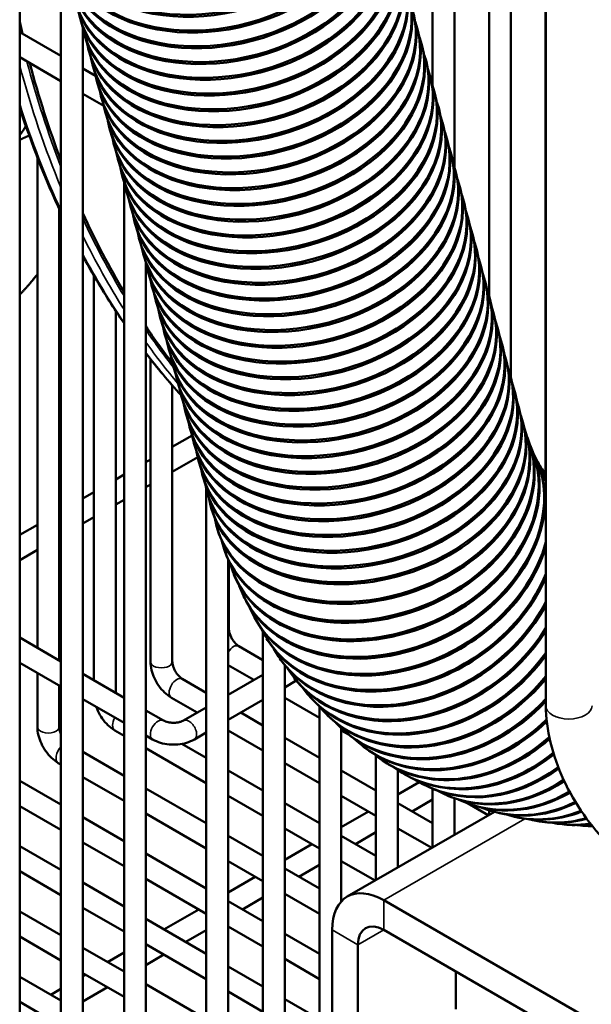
# Model space of a CAD drawing. Header units: inches. Extents: x 1 to 271, y 5 to 171.
# Tile 140 of 256: x 184.77 to 187.87, y 85.9 to 91.23. Entities that reach past the tile are written whole.
import ezdxf

# ---------------------------------------------------------------- set-up
doc = ezdxf.new("R2010")
doc.units = ezdxf.units.IN
doc.header["$LTSCALE"] = 8
doc.header["$MEASUREMENT"] = 0
doc.layers.add('Visible (ANSI)', color=7, linetype='Continuous', lineweight=50)
doc.layers.add('Visible Narrow (ANSI)', color=7, linetype='Continuous', lineweight=35)

msp = doc.modelspace()

# ---------------------------------------------------------------- linework, layer by layer
at = {"layer": 'Visible (ANSI)'}
for p, q in [((187.0097, 94.3203), (187.0097, 90.8722)), ((187.1278, 93.9087), (187.1278, 90.4341)), ((187.3159, 93.7851), (187.3159, 89.7337)), ((187.434, 93.7169), (187.434, 89.293)), ((187.6221, 93.721), (187.6221, 88.7657)), ((187.6231, 93.7212), (187.6231, 87.5151)), ((184.7744, 92.4594), (184.7744, 84.0087)), ((184.9978, 91.6281), (184.9978, 83.8116)), ((184.7744, 91.1631), (184.9978, 91.0341)), ((185.1159, 91.1867), (185.1159, 83.8116)), ((185.1256, 91.1466), (185.1227, 91.1575)), ((186.9304, 91.1727), (186.9274, 91.1836)), ((186.9532, 91.0873), (186.9503, 91.0982)), ((185.1485, 91.0612), (185.1455, 91.0722)), ((184.7744, 91.0267), (184.9978, 90.8977)), ((185.1714, 90.9759), (185.1684, 90.9868)), ((186.9761, 91.0019), (186.9732, 91.0128)), ((185.1159, 90.9659), (185.1855, 90.9257)), ((186.999, 90.9165), (186.9961, 90.9275)), ((185.1942, 90.8905), (185.1913, 90.9014)), ((185.1159, 90.8295), (185.2295, 90.7639)), ((185.2171, 90.8051), (185.2142, 90.816)), ((187.0219, 90.8312), (187.0189, 90.8421)), ((185.24, 90.7197), (185.2371, 90.7307)), ((187.0447, 90.7458), (187.0418, 90.7567)), ((187.0676, 90.6604), (187.0647, 90.6713)), ((185.2629, 90.6344), (185.2599, 90.6453)), ((185.2857, 90.549), (185.2828, 90.5599)), ((187.0905, 90.575), (187.0876, 90.586)), ((187.1134, 90.4897), (187.1104, 90.5006)), ((184.8701, 90.4847), (184.8701, 87.829)), ((185.3086, 90.4636), (185.3057, 90.4745)), ((185.3315, 90.3782), (185.3286, 90.3892)), ((187.1362, 90.4043), (187.1333, 90.4152)), ((185.3393, 90.3522), (185.3393, 83.6144)), ((185.3544, 90.2929), (185.3514, 90.3038)), ((187.1591, 90.3189), (187.1562, 90.3298)), ((187.182, 90.2335), (187.1791, 90.2445)), ((184.9882, 90.2062), (184.9882, 87.7608)), ((185.3772, 90.2075), (185.3743, 90.2184)), ((185.4001, 90.1221), (185.3972, 90.133)), ((187.2049, 90.1482), (187.2019, 90.1591)), ((187.2277, 90.0628), (187.2248, 90.0737)), ((185.423, 90.0367), (185.4201, 90.0477)), ((185.4459, 89.9513), (185.4429, 89.9623)), ((187.2506, 89.9774), (187.2477, 89.9883)), ((185.4575, 89.9146), (185.4575, 83.6144)), ((185.4687, 89.866), (185.4658, 89.8769)), ((187.2735, 89.892), (187.2706, 89.9029)), ((185.1764, 89.844), (185.1764, 87.6521)), ((187.2964, 89.8066), (187.2934, 89.8176)), ((185.4916, 89.7806), (185.4887, 89.7915)), ((185.5145, 89.6952), (185.5116, 89.7061)), ((187.3193, 89.7213), (187.3163, 89.7322)), ((185.2945, 89.6532), (185.2945, 87.584)), ((187.3421, 89.6359), (187.3392, 89.6468)), ((185.5374, 89.6098), (185.5344, 89.6208)), ((185.5603, 89.5245), (185.5573, 89.5354)), ((187.365, 89.5505), (187.3621, 89.5614)), ((185.5831, 89.4391), (185.5802, 89.45)), ((187.3879, 89.4651), (187.385, 89.4761)), ((185.4826, 89.392), (185.4826, 87.7541)), ((187.4108, 89.3798), (187.4078, 89.3907)), ((185.606, 89.3537), (185.6031, 89.3646)), ((185.6289, 89.2683), (185.626, 89.2793)), ((187.4336, 89.2944), (187.4307, 89.3053)), ((185.6007, 89.2497), (185.6007, 87.7541)), ((187.4565, 89.209), (187.4536, 89.2199)), ((185.6518, 89.183), (185.6488, 89.1939)), ((185.6746, 89.0976), (185.6717, 89.1085)), ((187.4794, 89.1236), (187.4765, 89.1346)), ((185.6975, 89.0122), (185.6946, 89.0231)), ((187.5023, 89.0383), (187.4993, 89.0492)), ((185.6007, 88.9172), (185.7078, 88.9791)), ((187.5171, 88.9874), (187.5137, 88.998)), ((187.533, 88.9407), (187.5292, 88.9509)), ((185.7204, 88.9268), (185.7175, 88.9378)), ((187.5497, 88.8983), (187.5456, 88.908)), ((185.4575, 88.8345), (185.4826, 88.849)), ((185.6007, 88.7808), (185.7383, 88.8603)), ((185.7433, 88.8415), (185.7403, 88.8524)), ((187.5671, 88.8599), (187.5626, 88.8693)), ((187.5847, 88.8256), (187.5798, 88.8345)), ((187.6025, 88.7952), (187.5972, 88.8037)), ((185.2945, 88.7404), (185.3393, 88.7663)), ((185.7661, 88.7561), (185.7632, 88.767)), ((187.6202, 88.7685), (187.6145, 88.7765)), ((185.4575, 88.6981), (185.4826, 88.7127)), ((185.7848, 88.6867), (185.7848, 83.6304)), ((185.789, 88.6707), (185.7861, 88.6816)), ((185.1159, 88.6373), (185.1764, 88.6722)), ((185.2945, 88.604), (185.3393, 88.63)), ((185.8119, 88.5853), (185.809, 88.5962)), ((184.9882, 88.5636), (184.9978, 88.5692)), ((185.1159, 88.501), (185.1764, 88.5359)), ((184.7744, 88.4402), (184.8701, 88.4954)), ((185.8483, 88.4604), (185.845, 88.4709)), ((184.9882, 88.4272), (184.9978, 88.4328)), ((184.7744, 88.3038), (184.8701, 88.3591)), ((185.8903, 88.3374), (185.8865, 88.3476)), ((185.9029, 88.3065), (185.9029, 83.6304)), ((185.9069, 88.2977), (185.9069, 87.9309)), ((185.9379, 88.2167), (185.9338, 88.2264)), ((185.9914, 88.0984), (185.9869, 88.1078)), ((186.0509, 87.983), (186.046, 87.992)), ((184.7744, 87.8842), (184.9978, 87.7552)), ((186.091, 87.9149), (186.091, 83.8072)), ((185.9609, 87.8374), (186.091, 87.7623)), ((186.1166, 87.8708), (186.1113, 87.8793)), ((184.7744, 87.7478), (184.9978, 87.6189)), ((185.9029, 87.7346), (186.0418, 87.6543)), ((186.1885, 87.7621), (186.1828, 87.7702)), ((186.2091, 87.7347), (186.2091, 83.8072)), ((184.8701, 87.6926), (184.8701, 87.4005)), ((185.1159, 87.687), (185.3393, 87.558)), ((185.9029, 87.5741), (186.091, 87.6827)), ((184.9882, 87.6244), (184.9882, 87.4005)), ((185.6547, 87.6606), (185.7848, 87.5855)), ((186.2091, 87.6145), (186.272, 87.6508)), ((186.2666, 87.6575), (186.2606, 87.6651)), ((186.3511, 87.5574), (186.3447, 87.5645)), ((185.1159, 87.5507), (185.3393, 87.4217)), ((185.5956, 87.5583), (185.7356, 87.4775)), ((185.9029, 87.4377), (186.091, 87.5463)), ((186.2091, 87.5578), (186.3972, 87.4491)), ((186.3972, 87.5099), (186.3972, 83.984)), ((185.4575, 87.4899), (185.5532, 87.4346)), ((185.6612, 87.4346), (185.7848, 87.5059)), ((185.9718, 87.4775), (186.091, 87.4087)), ((186.4416, 87.4623), (186.4349, 87.4689)), ((185.2894, 87.3815), (185.3393, 87.3527)), ((185.4575, 87.3535), (185.4942, 87.3323)), ((185.7202, 87.3323), (185.7848, 87.3695)), ((185.9029, 87.381), (186.091, 87.2723)), ((186.5153, 87.3931), (186.5153, 86.454)), ((186.5153, 87.381), (186.5577, 87.3565)), ((186.5381, 87.3728), (186.5311, 87.3789)), ((185.6524, 87.3084), (185.7848, 87.2319)), ((186.2091, 87.3405), (186.3972, 87.2319)), ((186.6403, 87.2893), (186.633, 87.295)), ((185.1159, 87.2645), (185.3393, 87.1355)), ((185.4575, 87.2845), (185.7848, 87.0955)), ((186.7035, 87.2442), (186.7035, 86.5704)), ((184.9832, 87.2047), (184.9978, 87.1963)), ((186.2091, 87.2041), (186.3972, 87.0955)), ((186.7478, 87.2125), (186.7401, 87.2177)), ((185.9029, 87.1637), (186.091, 87.0551)), ((186.5153, 87.1637), (186.7035, 87.0551)), ((186.8216, 87.1663), (186.8216, 86.6386)), ((186.8601, 87.1427), (186.8521, 87.1474)), ((184.7744, 87.1081), (184.9978, 86.9791)), ((185.1159, 87.1281), (185.3393, 86.9991)), ((186.8216, 87.0344), (186.9372, 87.1011)), ((186.9767, 87.0804), (186.9684, 87.0845)), ((185.4575, 87.0673), (185.7848, 86.8783)), ((187.0097, 87.0653), (187.0097, 86.7472)), ((187.097, 87.0257), (187.0884, 87.0293)), ((185.9029, 87.0273), (186.091, 86.9187)), ((186.2091, 86.9869), (186.3972, 86.8783)), ((186.5153, 87.0273), (186.7035, 86.9187)), ((186.8216, 86.9869), (187.0097, 86.8783)), ((186.8986, 86.9425), (187.0097, 87.0066)), ((187.1278, 87.0139), (187.1278, 86.8154)), ((187.1982, 86.9867), (187.3114, 86.9214)), ((187.2203, 86.9789), (187.2115, 86.9819)), ((184.7744, 86.9717), (184.9978, 86.8427)), ((185.4575, 86.9309), (185.7848, 86.7419)), ((186.5153, 86.8576), (186.6624, 86.9425)), ((187.3445, 86.9405), (186.5482, 86.4808)), ((187.3159, 86.9488), (187.3159, 86.924)), ((187.3461, 86.9401), (187.337, 86.9426)), ((185.1159, 86.9109), (185.3393, 86.7819)), ((187.4737, 86.9092), (187.4644, 86.9111)), ((187.6026, 86.8861), (187.5931, 86.8876)), ((187.7323, 86.8708), (187.7225, 86.8716)), ((186.2091, 86.8505), (186.3972, 86.7419)), ((186.5924, 86.7657), (186.7035, 86.8298)), ((186.8216, 86.8505), (187.0051, 86.7446)), ((187.8624, 86.8628), (187.8524, 86.8632)), ((185.1159, 86.7745), (185.3393, 86.6455)), ((185.9029, 86.8101), (186.091, 86.7015)), ((186.2091, 86.6808), (186.3561, 86.7657)), ((186.5153, 86.8101), (186.7035, 86.7015)), ((184.7744, 86.7545), (184.9978, 86.6255)), ((185.4575, 86.7137), (185.7848, 86.5247)), ((185.9029, 86.6737), (186.091, 86.5651)), ((186.5153, 86.6737), (186.6989, 86.5678)), ((184.7744, 86.6181), (184.9978, 86.4891)), ((186.2091, 86.6333), (186.3972, 86.5247)), ((186.2861, 86.5889), (186.3972, 86.653)), ((185.1159, 86.5573), (185.3393, 86.4283)), ((185.4575, 86.5773), (185.7848, 86.3883)), ((185.9029, 86.504), (186.0499, 86.5889)), ((186.2091, 86.4969), (186.3972, 86.3883)), ((185.9029, 86.4565), (186.091, 86.3479)), ((185.9799, 86.4121), (186.091, 86.4762)), ((186.5153, 86.4565), (186.5169, 86.4556)), ((186.7451, 86.4613), (199.2698, 79.2301)), ((184.7744, 86.4009), (184.9978, 86.2719)), ((185.1159, 86.4209), (185.3393, 86.2919)), ((185.5556, 86.3035), (185.7437, 86.4121)), ((185.4575, 86.3601), (185.7848, 86.1711)), ((185.6737, 86.2353), (185.7848, 86.2994)), ((185.9029, 86.3201), (186.091, 86.2115)), ((186.4667, 86.3005), (186.4667, 81.3831)), ((186.7451, 86.3005), (199.2698, 79.0694)), ((184.7744, 86.2645), (184.9978, 86.1355)), ((186.2091, 86.2797), (186.3972, 86.1711)), ((185.1159, 86.2037), (185.3393, 86.0747)), ((185.2493, 86.1267), (185.3393, 86.1786)), ((185.4575, 86.2237), (185.7848, 86.0347)), ((186.6059, 81.3027), (186.6059, 86.2202)), ((185.4575, 86.1104), (185.5556, 86.1671)), ((186.2091, 86.1433), (186.3972, 86.0347)), ((185.9029, 86.1029), (186.091, 85.9943)), ((187.1362, 85.8706), (187.1362, 86.0747)), ((184.7744, 86.0473), (184.9978, 85.9183)), ((185.1159, 86.0673), (185.3393, 85.9383)), ((185.1159, 86.0496), (185.1312, 86.0585)), ((184.9431, 85.9499), (184.9978, 85.9814)), ((185.1159, 85.9132), (185.2493, 85.9903)), ((185.4575, 86.0065), (185.7848, 85.8175)), ((185.9029, 85.9665), (186.091, 85.8579)), ((184.7744, 85.9109), (184.9978, 85.7819)), ((186.2091, 85.9261), (186.3972, 85.8175))]:
    msp.add_line(p, q, dxfattribs=at)
for centre, major_axis, ratio, start_param, end_param in [((185.8306, 91.8963), (-0.8452, -0.2265), 0.707107, 6.220859, 9.487104), ((185.8335, 91.8853), (-0.8452, -0.2265), 0.707107, 0, 3.141593), ((185.8535, 91.8109), (-0.8452, -0.2265), 0.707107, 6.220859, 9.487104), ((185.8564, 91.8), (-0.8452, -0.2265), 0.707107, 0, 3.141593), ((185.8764, 91.7255), (-0.8452, -0.2265), 0.707107, 6.220859, 9.487104), ((185.8793, 91.7146), (-0.8452, -0.2265), 0.707107, 0, 3.141593), ((185.8992, 91.6401), (-0.8452, -0.2265), 0.707107, 6.220859, 9.487104), ((185.9022, 91.6292), (-0.8452, -0.2265), 0.707107, 0, 3.141593), ((185.9221, 91.5548), (-0.8452, -0.2265), 0.707107, 6.220859, 9.487104), ((185.925, 91.5438), (-0.8452, -0.2265), 0.707107, 0, 3.141593), ((185.945, 91.4694), (-0.8452, -0.2265), 0.707107, 6.220859, 9.487104), ((185.9479, 91.4585), (-0.8452, -0.2265), 0.707107, 0, 3.141593), ((185.9679, 91.384), (-0.8452, -0.2265), 0.707107, 6.220859, 9.487104), ((185.9708, 91.3731), (-0.8452, -0.2265), 0.707107, 0, 3.141593), ((185.9907, 91.2986), (-0.8452, -0.2265), 0.707107, 6.220859, 9.487104), ((185.9937, 91.2877), (-0.8452, -0.2265), 0.707107, 0, 3.141593), ((186.0136, 91.2133), (-0.8452, -0.2265), 0.707107, 6.220859, 9.487104), ((186.0165, 91.2023), (-0.8452, -0.2265), 0.707107, 0, 3.141593), ((186.0365, 91.1279), (-0.8452, -0.2265), 0.707107, 6.220859, 9.487104), ((186.0394, 91.117), (-0.8452, -0.2265), 0.707107, 0, 3.141593), ((186.0594, 91.0425), (-0.8452, -0.2265), 0.707107, 6.220859, 9.487104), ((186.0623, 91.0316), (-0.8452, -0.2265), 0.707107, 0, 3.141593), ((191.2633, 96.6839), (-4.7076, -8.1538), 0.57735, 5.723341, 5.73298), ((186.0822, 90.9571), (-0.8452, -0.2265), 0.707107, 6.220859, 9.487104), ((186.0852, 90.9462), (-0.8452, -0.2265), 0.707107, 0, 3.141593), ((186.1051, 90.8718), (-0.8452, -0.2265), 0.707107, 6.220859, 9.487104), ((186.108, 90.8608), (-0.8452, -0.2265), 0.707107, 0, 3.141593), ((186.128, 90.7864), (-0.8452, -0.2265), 0.707107, 6.220859, 9.487104), ((191.2633, 96.6839), (-4.7076, -8.1538), 0.57735, 5.757464, 5.842682), ((186.1309, 90.7754), (-0.8452, -0.2265), 0.707107, 0, 3.141593), ((186.1509, 90.701), (-0.8452, -0.2265), 0.707107, 6.220859, 9.487104), ((186.1538, 90.6901), (-0.8452, -0.2265), 0.707107, 0, 3.141593), ((186.1737, 90.6156), (-0.8452, -0.2265), 0.707107, 6.220859, 9.487104), ((186.1767, 90.6047), (-0.8452, -0.2265), 0.707107, 0, 3.141593), ((186.1966, 90.5302), (-0.8452, -0.2265), 0.707107, 6.220859, 9.487104), ((186.1996, 90.5193), (-0.8452, -0.2265), 0.707107, 0, 3.141593), ((186.2195, 90.4449), (-0.8452, -0.2265), 0.707107, 6.220859, 9.487104), ((184.0915, 90.7837), (0.75, 0), 0.57735, 5.856992, 5.981304), ((186.2224, 90.4339), (-0.8452, -0.2265), 0.707107, 0, 3.141593), ((186.2424, 90.3595), (-0.8452, -0.2265), 0.707107, 6.220859, 9.487104), ((186.2453, 90.3486), (-0.8452, -0.2265), 0.707107, 0, 3.141593), ((186.2653, 90.2741), (-0.8452, -0.2265), 0.707107, 6.220859, 9.487104), ((186.2682, 90.2632), (-0.8452, -0.2265), 0.707107, 0, 3.141593), ((186.2881, 90.1887), (-0.8452, -0.2265), 0.707107, 6.220859, 9.487104), ((186.2911, 90.1778), (-0.8452, -0.2265), 0.707107, 0, 3.141593), ((186.311, 90.1034), (-0.8452, -0.2265), 0.707107, 6.220859, 9.487104), ((186.3139, 90.0924), (-0.8452, -0.2265), 0.707107, 0, 3.141593), ((186.3339, 90.018), (-0.8452, -0.2265), 0.707107, 6.220859, 9.487104), ((186.3368, 90.0071), (-0.8452, -0.2265), 0.707107, 0, 3.141593), ((191.2633, 96.6839), (-4.7076, -8.1538), 0.57735, 5.891816, 5.971654), ((186.3568, 89.9326), (-0.8452, -0.2265), 0.707107, 6.220859, 9.487104), ((186.3597, 89.9217), (-0.8452, -0.2265), 0.707107, 0, 3.141593), ((186.3796, 89.8472), (-0.8452, -0.2265), 0.707107, 6.220859, 9.487104), ((186.3826, 89.8363), (-0.8452, -0.2265), 0.707107, 0, 3.141593), ((186.4025, 89.7619), (-0.8452, -0.2265), 0.707107, 6.220859, 9.487104), ((186.4054, 89.7509), (-0.8452, -0.2265), 0.707107, 0, 3.141593), ((186.4254, 89.6765), (-0.8452, -0.2265), 0.707107, 6.220859, 9.487104), ((186.4283, 89.6656), (-0.8452, -0.2265), 0.707107, 0, 3.141593), ((186.4483, 89.5911), (-0.8452, -0.2265), 0.707107, 6.220859, 9.487104), ((186.4512, 89.5802), (-0.8452, -0.2265), 0.707107, 0, 3.141593), ((186.4711, 89.5057), (-0.8452, -0.2265), 0.707107, 6.220859, 9.487104), ((186.4741, 89.4948), (-0.8452, -0.2265), 0.707107, 0, 3.141593), ((186.494, 89.4204), (-0.8452, -0.2265), 0.707107, 6.220859, 9.487104), ((186.4969, 89.4094), (-0.8452, -0.2265), 0.707107, 0, 3.141593), ((186.5169, 89.335), (-0.8452, -0.2265), 0.707107, 6.220859, 9.487104), ((191.2633, 96.6839), (-4.7076, -8.1538), 0.57735, 6.009168, 6.051757), ((186.5198, 89.324), (-0.8452, -0.2265), 0.707107, 0, 3.141593), ((186.5398, 89.2496), (-0.8452, -0.2265), 0.707107, 6.220859, 9.487104), ((186.5427, 89.2387), (-0.8452, -0.2265), 0.707107, 0, 3.141593), ((186.5626, 89.1642), (-0.8452, -0.2265), 0.707107, 6.220859, 9.487104), ((186.5656, 89.1533), (-0.8452, -0.2265), 0.707107, 0, 3.141593), ((186.5855, 89.0788), (-0.8452, -0.2265), 0.707107, 6.220859, 9.487104), ((186.5885, 89.0679), (-0.8452, -0.2265), 0.707107, 0, 3.141593), ((186.6084, 88.9935), (-0.8452, -0.2265), 0.707107, 6.220859, 9.487104), ((186.6113, 88.9825), (-0.8452, -0.2265), 0.707107, 0, 3.141593), ((186.6313, 88.9081), (-0.8452, -0.2265), 0.707107, 6.220859, 9.487104), ((186.6342, 88.8972), (-0.8452, -0.2265), 0.707107, 0, 3.141593), ((186.6542, 88.8227), (-0.8452, -0.2265), 0.707107, 6.220859, 9.487104), ((186.6571, 88.8118), (0.8452, 0.2265), 0.707107, 3.141593, 6.283185), ((186.6794, 88.7344), (-0.8344, -0.2635), 0.721877, 6.185815, 9.455142), ((186.6827, 88.7239), (0.8344, 0.2635), 0.721877, 3.141593, 6.283185), ((186.7079, 88.6492), (-0.8213, -0.3017), 0.735638, 6.187584, 9.451597), ((186.7116, 88.6391), (0.8213, 0.3017), 0.735638, 3.141593, 6.283185), ((186.7397, 88.5672), (-0.8059, -0.3408), 0.74837, 6.189073, 9.448215), ((186.7438, 88.5575), (0.8059, 0.3408), 0.74837, 3.141593, 6.283185), ((186.7747, 88.4885), (-0.7878, -0.3807), 0.760055, 6.190304, 9.445002), ((186.7793, 88.4792), (0.7878, 0.3807), 0.760055, 3.141593, 6.283185), ((186.8129, 88.4132), (0.7669, 0.4213), 0.770678, 6.116178, 6.300374), ((186.8178, 88.4043), (0.7669, 0.4213), 0.770678, 6.140423, 6.283185), ((186.8543, 88.3415), (0.743, 0.4622), 0.780222, 6.204953, 6.297533), ((186.8596, 88.333), (0.743, 0.4622), 0.780222, 6.222115, 6.283185), ((186.8987, 88.2733), (0.7158, 0.5032), 0.788675, 6.260997, 6.294907), ((186.9043, 88.2653), (0.7158, 0.5032), 0.788675, 6.275646, 6.283185), ((186.8129, 88.4132), (-0.7669, -0.4213), 0.770678, 6.191303, 8.790834), ((186.8178, 88.4043), (-0.7669, -0.4213), 0.770678, 0, 2.483404), ((186.8543, 88.3415), (-0.743, -0.4622), 0.780222, 6.192096, 8.599246), ((186.8596, 88.333), (-0.743, -0.4622), 0.780222, 0, 2.298898), ((186.8987, 88.2733), (-0.7158, -0.5032), 0.788675, 6.192708, 8.434581), ((186.9043, 88.2653), (-0.7158, -0.5032), 0.788675, 0, 2.136747), ((186.9461, 88.2089), (-0.6855, -0.5439), 0.796025, 6.193167, 8.279053), ((186.9521, 88.2013), (-0.6855, -0.5439), 0.796025, 0, 1.982504), ((186.9964, 88.1483), (-0.6517, -0.5838), 0.802262, 6.193502, 8.126895), ((187.0028, 88.1412), (-0.6517, -0.5838), 0.802262, 0, 1.831096), ((187.0496, 88.0916), (-0.6147, -0.6227), 0.807377, 6.193739, 7.975425), ((187.0563, 88.085), (-0.6147, -0.6227), 0.807377, 0, 1.680085), ((187.1056, 88.0388), (-0.5745, -0.6599), 0.811363, 6.193906, 7.823177), ((187.1127, 88.0327), (-0.5745, -0.6599), 0.811363, 0, 1.528113), ((187.1644, 87.9901), (-0.5314, -0.6952), 0.814213, 6.194025, 7.675197), ((187.1717, 87.9845), (-0.5314, -0.6952), 0.814213, 0, 1.382159), ((187.2257, 87.9455), (-0.4856, -0.7279), 0.815926, 6.194115, 7.541621), ((187.2334, 87.9404), (-0.4856, -0.7279), 0.815926, 0, 1.249862), ((187.2896, 87.9051), (-0.4375, -0.7578), 0.816497, 6.194188, 7.414695), ((187.2976, 87.9005), (-0.4375, -0.7578), 0.816497, 0, 1.123526), ((187.356, 87.869), (-0.3876, -0.7845), 0.815926, 6.19425, 7.290424), ((187.3643, 87.8649), (-0.3876, -0.7845), 0.815926, 0, 0.999478), ((187.4247, 87.8371), (-0.3363, -0.8078), 0.814213, 6.194299, 7.166526), ((187.4333, 87.8335), (-0.3363, -0.8078), 0.814213, 0, 0.875557), ((187.4957, 87.8095), (-0.2843, -0.8275), 0.811363, 6.194326, 7.041316), ((187.5046, 87.8065), (-0.2843, -0.8275), 0.811363, 0, 0.750119), ((187.5689, 87.7863), (-0.2319, -0.8437), 0.807377, 6.194314, 6.913186), ((187.578, 87.7838), (-0.2319, -0.8437), 0.807377, 0, 0.621556), ((187.6441, 87.7675), (-0.1798, -0.8563), 0.802262, 6.194244, 6.780223), ((187.6535, 87.7655), (-0.1798, -0.8563), 0.802262, 0, 0.487912), ((187.7213, 87.7531), (-0.1283, -0.8655), 0.796025, 6.194089, 6.639758), ((187.7309, 87.7517), (-0.1283, -0.8655), 0.796025, 0, 0.346421), ((187.8004, 87.7432), (-0.0778, -0.8715), 0.788675, 6.193824, 6.487616), ((187.8102, 87.7423), (-0.0778, -0.8715), 0.788675, 0, 0.19271), ((187.8812, 87.7377), (-0.0288, -0.8745), 0.780222, 6.19342, 6.316621), ((187.8912, 87.7374), (-0.0288, -0.8745), 0.780222, 0, 0.019189), ((186.7451, 86.1398), (-0.1969, 0.341), 0.57735, 5.497787, 7.068583), ((186.7451, 86.1398), (-0.0984, 0.1705), 0.57735, 5.497787, 7.068583)]:
    msp.add_ellipse(centre, major_axis=major_axis, ratio=ratio, start_param=start_param, end_param=end_param, dxfattribs=at)
for points in [[(184.9978, 90.1856), (184.9137, 90.3652), (184.8391, 90.5548), (184.7744, 90.7536)], [(185.6481, 89.1966), (185.582, 89.2691), (185.5184, 89.3451), (185.4575, 89.4243)]]:
    msp.add_open_spline(points, degree=3, dxfattribs=at)
for points, weights in [([(184.7809, 90.7339), (184.7776, 90.7299), (184.7744, 90.726)], [1.31998089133, 1.32159938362, 1.32314495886]), ([(184.826, 90.6028), (184.7999, 90.5925), (184.7744, 90.5788)], [1.6902015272, 1.7040449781, 1.71257173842]), ([(184.8701, 89.8518), (184.8209, 89.7886), (184.7744, 89.7411)], [1.66399398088, 1.69706958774, 1.7125717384])]:
    msp.add_rational_spline(points, weights, degree=2, dxfattribs=at)
for points, knots in [([(185.3393, 89.5865), (185.2849, 89.6656), (185.2329, 89.7475), (185.1603, 89.8714), (185.1379, 89.9112), (185.1159, 89.9516)], [4.19524237, 4.19524237, 4.19524237, 4.19524237, 4.2443517, 4.2443517, 4.26710168, 4.26710168, 4.26710168, 4.26710168]), ([(185.9069, 87.9309), (185.9069, 87.9278), (185.9072, 87.924), (185.9087, 87.9151), (185.9099, 87.9099), (185.9135, 87.8987), (185.916, 87.8927), (185.9219, 87.8806), (185.9255, 87.8745), (185.9332, 87.8632), (185.9374, 87.8579), (185.9457, 87.8491), (185.9498, 87.8454), (185.9562, 87.8404), (185.9587, 87.8387), (185.9609, 87.8374)], [1.570796, 1.570796, 1.570796, 1.570796, 1.77752, 1.77752, 2.000981, 2.000981, 2.240036, 2.240036, 2.48801, 2.48801, 2.735675, 2.735675, 2.973339, 2.973339, 3.141593, 3.141593, 3.141593, 3.141593]), ([(185.4826, 87.7541), (185.4826, 87.7387), (185.4847, 87.7233), (185.492, 87.6929), (185.4973, 87.6779), (185.5106, 87.6491), (185.5187, 87.6352), (185.537, 87.6092), (185.5473, 87.5971), (185.5699, 87.5756), (185.5822, 87.5661), (185.5956, 87.5583)], [1.570796, 1.570796, 1.570796, 1.570796, 1.884956, 1.884956, 2.199115, 2.199115, 2.513274, 2.513274, 2.827433, 2.827433, 3.141593, 3.141593, 3.141593, 3.141593]), ([(185.6007, 87.7541), (185.6007, 87.751), (185.601, 87.7472), (185.6025, 87.7383), (185.6037, 87.7331), (185.6073, 87.7219), (185.6098, 87.7159), (185.6157, 87.7038), (185.6192, 87.6977), (185.627, 87.6864), (185.6312, 87.6811), (185.6394, 87.6723), (185.6435, 87.6685), (185.65, 87.6636), (185.6525, 87.6619), (185.6547, 87.6606)], [1.570796, 1.570796, 1.570796, 1.570796, 1.77752, 1.77752, 2.000981, 2.000981, 2.240036, 2.240036, 2.48801, 2.48801, 2.735675, 2.735675, 2.973339, 2.973339, 3.141593, 3.141593, 3.141593, 3.141593]), ([(185.1889, 87.5085), (185.1915, 87.5012), (185.1944, 87.4939), (185.2044, 87.4723), (185.2124, 87.4584), (185.2308, 87.4324), (185.2411, 87.4203), (185.2637, 87.3988), (185.276, 87.3893), (185.2894, 87.3815)], [2.043163, 2.043163, 2.043163, 2.043163, 2.199115, 2.199115, 2.513274, 2.513274, 2.827433, 2.827433, 3.141593, 3.141593, 3.141593, 3.141593]), ([(187.6231, 87.5151), (187.6231, 87.4503), (187.6319, 87.3831), (187.6646, 87.2479), (187.6886, 87.18), (187.7495, 87.0481), (187.7863, 86.9843), (187.8701, 86.8657), (187.9169, 86.8109), (188.0177, 86.715), (188.0715, 86.6738), (188.1276, 86.6414)], [1.570796, 1.570796, 1.570796, 1.570796, 1.884956, 1.884956, 2.199115, 2.199115, 2.513274, 2.513274, 2.827433, 2.827433, 3.141593, 3.141593, 3.141593, 3.141593]), ([(185.5532, 87.4346), (185.5559, 87.433), (185.5594, 87.4314), (185.5678, 87.4282), (185.5729, 87.4267), (185.5844, 87.4242), (185.5909, 87.4233), (185.6043, 87.4224), (185.6114, 87.4224), (185.625, 87.4235), (185.6317, 87.4245), (185.6435, 87.4272), (185.6487, 87.4289), (185.6563, 87.432), (185.659, 87.4333), (185.6612, 87.4346)], [1.570796, 1.570796, 1.570796, 1.570796, 1.77752, 1.77752, 2.000981, 2.000981, 2.240036, 2.240036, 2.48801, 2.48801, 2.735675, 2.735675, 2.973339, 2.973339, 3.141593, 3.141593, 3.141593, 3.141593]), ([(184.8701, 87.4005), (184.8701, 87.3851), (184.8722, 87.3697), (184.8796, 87.3393), (184.8849, 87.3243), (184.8982, 87.2955), (184.9062, 87.2816), (184.9245, 87.2556), (184.9349, 87.2435), (184.9575, 87.222), (184.9698, 87.2125), (184.9832, 87.2047)], [1.570796, 1.570796, 1.570796, 1.570796, 1.884956, 1.884956, 2.199115, 2.199115, 2.513274, 2.513274, 2.827433, 2.827433, 3.141593, 3.141593, 3.141593, 3.141593]), ([(184.9882, 87.4005), (184.9882, 87.3974), (184.9885, 87.3936), (184.99, 87.3847), (184.9912, 87.3795), (184.9943, 87.37), (184.9959, 87.3657), (184.9978, 87.3615)], [1.5707963, 1.5707963, 1.5707963, 1.5707963, 1.77752, 1.77752, 2.0009815, 2.0009815, 2.1712567, 2.1712567, 2.1712567, 2.1712567]), ([(185.4942, 87.3323), (185.5075, 87.3246), (185.5219, 87.3187), (185.5519, 87.3098), (185.5675, 87.3069), (185.5992, 87.304), (185.6152, 87.304), (185.6469, 87.3069), (185.6625, 87.3098), (185.6925, 87.3187), (185.7069, 87.3246), (185.7202, 87.3323)], [1.570796, 1.570796, 1.570796, 1.570796, 1.884956, 1.884956, 2.199115, 2.199115, 2.513274, 2.513274, 2.827433, 2.827433, 3.141593, 3.141593, 3.141593, 3.141593])]:
    msp.add_open_spline(points, degree=3, knots=knots, dxfattribs=at)
at = {"layer": 'Visible Narrow (ANSI)'}
for p, q in [((187.5099, 86.9028), (186.7451, 86.4613)), ((186.7451, 86.4613), (186.7451, 86.3005)), ((186.6059, 86.2202), (186.4667, 86.3005)), ((186.7451, 86.3005), (186.6059, 86.2202))]:
    msp.add_line(p, q, dxfattribs=at)
for centre, major_axis, start_param, end_param in [((191.2286, 96.7039), (-4.7244, -8.1829), 5.759265, 5.867118), ((191.2549, 96.6887), (4.7111, 8.1599), 2.614569, 2.706849), ((191.1552, 96.7463), (-4.7244, -8.1829), 5.798847, 5.896445), ((191.2549, 96.6887), (-4.7111, -8.1599), 5.896863, 5.975853), ((191.2286, 96.7039), (-4.7244, -8.1829), 5.913344, 5.989656), ((191.1552, 96.7463), (-4.7244, -8.1829), 5.93977, 6.012436), ((191.2549, 96.6887), (-4.7111, -8.1599), 6.013059, 6.057309), ((191.2286, 96.7039), (-4.7244, -8.1829), 6.025871, 6.075433), ((191.1552, 96.7463), (-4.7244, -8.1829), 6.047283, 6.09953), ((185.8479, 87.9309), (0.0591, 0), 5.910899, 6.283185), ((185.9314, 87.7863), (0.0295, 0.0511), 0, 1.536799), ((185.5416, 87.7541), (-0.0591, 0), 0, 3.141593), ((185.6252, 87.6095), (-0.0295, -0.0511), 3.141593, 6.283185), ((187.7481, 87.5151), (0.125, 0), 3.141593, 6.283185), ((185.3189, 87.4327), (-0.0295, -0.0511), 4.701078, 6.283185), ((185.5237, 87.3834), (-0.0295, -0.0511), 3.141593, 6.283185), ((185.6907, 87.3834), (0.0295, -0.0511), 0, 3.141593), ((184.9292, 87.4005), (-0.0591, 0), 0, 3.141593), ((185.0127, 87.2559), (-0.0295, -0.0511), 4.29157, 6.283185)]:
    msp.add_ellipse(centre, major_axis=major_axis, ratio=0.57735, start_param=start_param, end_param=end_param, dxfattribs=at)

doc.saveas('drawing.dxf')
